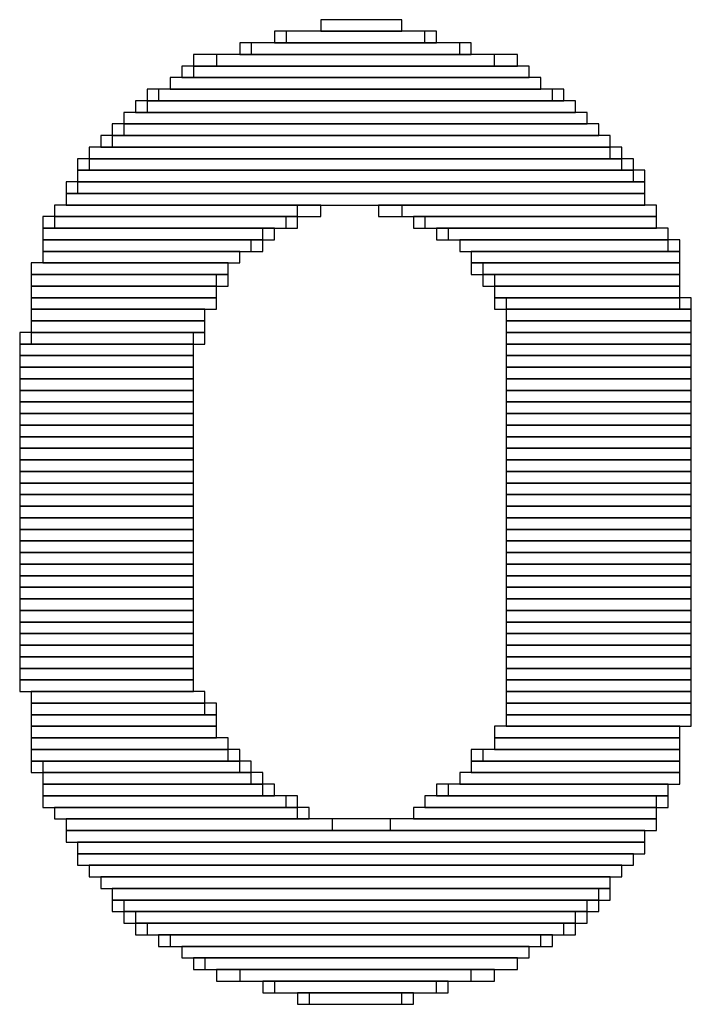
# Model space of a CAD drawing. Header units: millimetres. Extents: x -17 to 295, y -38 to 211.
# Tile 4 of 23: x 6.32 to 7.8, y 189.81 to 191.97. Entities that reach past the tile are written whole.
import ezdxf

# ---------------------------------------------------------------- set-up
doc = ezdxf.new("R2010")
doc.units = ezdxf.units.MM
doc.header["$MEASUREMENT"] = 0

msp = doc.modelspace()

# ---------------------------------------------------------------- linework, layer by layer
at = {"color": 1, "true_color": 0xa00000}
for points in [[(6.985, 191.9732), (6.985, 191.9478), (7.1628, 191.9478), (7.1628, 191.9732)], [(6.985, 191.9732), (6.985, 191.9478), (7.1628, 191.9478), (7.1628, 191.9732)], [(6.8834, 191.9478), (6.8834, 191.9224), (7.239, 191.9224), (7.239, 191.9478)], [(6.8834, 191.9478), (6.8834, 191.9224), (7.239, 191.9224), (7.239, 191.9478)], [(6.9088, 191.9478), (6.9088, 191.9224), (7.2136, 191.9224), (7.2136, 191.9478)], [(6.9088, 191.9478), (6.9088, 191.9224), (7.2136, 191.9224), (7.2136, 191.9478)], [(6.8072, 191.9224), (6.8072, 191.897), (7.3152, 191.897), (7.3152, 191.9224)], [(6.8072, 191.9224), (6.8072, 191.897), (7.3152, 191.897), (7.3152, 191.9224)], [(6.8326, 191.9224), (6.8326, 191.897), (7.2898, 191.897), (7.2898, 191.9224)], [(6.8326, 191.9224), (6.8326, 191.897), (7.2898, 191.897), (7.2898, 191.9224)], [(6.7056, 191.897), (6.7056, 191.8716), (7.4168, 191.8716), (7.4168, 191.897)], [(6.7056, 191.897), (6.7056, 191.8716), (7.4168, 191.8716), (7.4168, 191.897)], [(6.7564, 191.897), (6.7564, 191.8716), (7.366, 191.8716), (7.366, 191.897)], [(6.7564, 191.897), (6.7564, 191.8716), (7.366, 191.8716), (7.366, 191.897)], [(6.6802, 191.8716), (6.6802, 191.8462), (7.4422, 191.8462), (7.4422, 191.8716)], [(6.6802, 191.8716), (6.6802, 191.8462), (7.4422, 191.8462), (7.4422, 191.8716)], [(6.7056, 191.8716), (6.7056, 191.8462), (7.4422, 191.8462), (7.4422, 191.8716)], [(6.7056, 191.8716), (6.7056, 191.8462), (7.4422, 191.8462), (7.4422, 191.8716)], [(6.6548, 191.8462), (6.6548, 191.8208), (7.4676, 191.8208), (7.4676, 191.8462)], [(6.6548, 191.8462), (6.6548, 191.8208), (7.4676, 191.8208), (7.4676, 191.8462)], [(6.6548, 191.8462), (6.6548, 191.8208), (7.4676, 191.8208), (7.4676, 191.8462)], [(6.6548, 191.8462), (6.6548, 191.8208), (7.4676, 191.8208), (7.4676, 191.8462)], [(6.604, 191.8208), (6.604, 191.7954), (7.5184, 191.7954), (7.5184, 191.8208)], [(6.604, 191.8208), (6.604, 191.7954), (7.5184, 191.7954), (7.5184, 191.8208)], [(6.6294, 191.8208), (6.6294, 191.7954), (7.493, 191.7954), (7.493, 191.8208)], [(6.6294, 191.8208), (6.6294, 191.7954), (7.493, 191.7954), (7.493, 191.8208)], [(6.5786, 191.7954), (6.5786, 191.77), (7.5438, 191.77), (7.5438, 191.7954)], [(6.5786, 191.7954), (6.5786, 191.77), (7.5438, 191.77), (7.5438, 191.7954)], [(6.604, 191.7954), (6.604, 191.77), (7.5438, 191.77), (7.5438, 191.7954)], [(6.604, 191.7954), (6.604, 191.77), (7.5438, 191.77), (7.5438, 191.7954)], [(6.5532, 191.77), (6.5532, 191.7446), (7.5692, 191.7446), (7.5692, 191.77)], [(6.5532, 191.77), (6.5532, 191.7446), (7.5692, 191.7446), (7.5692, 191.77)], [(6.5532, 191.77), (6.5532, 191.7446), (7.5692, 191.7446), (7.5692, 191.77)], [(6.5532, 191.77), (6.5532, 191.7446), (7.5692, 191.7446), (7.5692, 191.77)], [(6.5278, 191.7446), (6.5278, 191.7192), (7.5946, 191.7192), (7.5946, 191.7446)], [(6.5278, 191.7446), (6.5278, 191.7192), (7.5946, 191.7192), (7.5946, 191.7446)], [(6.5532, 191.7446), (6.5532, 191.7192), (7.5946, 191.7192), (7.5946, 191.7446)], [(6.5532, 191.7446), (6.5532, 191.7192), (7.5946, 191.7192), (7.5946, 191.7446)], [(6.5024, 191.7192), (6.5024, 191.6938), (7.62, 191.6938), (7.62, 191.7192)], [(6.5024, 191.7192), (6.5024, 191.6938), (7.62, 191.6938), (7.62, 191.7192)], [(6.5278, 191.7192), (6.5278, 191.6938), (7.62, 191.6938), (7.62, 191.7192)], [(6.5278, 191.7192), (6.5278, 191.6938), (7.62, 191.6938), (7.62, 191.7192)], [(6.477, 191.6938), (6.477, 191.6684), (7.6454, 191.6684), (7.6454, 191.6938)], [(6.477, 191.6938), (6.477, 191.6684), (7.62, 191.6684), (7.62, 191.6938)], [(6.477, 191.6938), (6.477, 191.6684), (7.6454, 191.6684), (7.6454, 191.6938)], [(6.477, 191.6938), (6.477, 191.6684), (7.62, 191.6684), (7.62, 191.6938)], [(6.4516, 191.6684), (6.4516, 191.643), (7.6708, 191.643), (7.6708, 191.6684)], [(6.4516, 191.6684), (6.4516, 191.643), (7.6708, 191.643), (7.6708, 191.6684)], [(6.477, 191.6684), (6.477, 191.643), (7.6454, 191.643), (7.6454, 191.6684)], [(6.477, 191.6684), (6.477, 191.643), (7.6454, 191.643), (7.6454, 191.6684)], [(6.4516, 191.643), (6.4516, 191.6176), (7.6962, 191.6176), (7.6962, 191.643)], [(6.4516, 191.643), (6.4516, 191.6176), (7.6708, 191.6176), (7.6708, 191.643)], [(6.4516, 191.643), (6.4516, 191.6176), (7.6962, 191.6176), (7.6962, 191.643)], [(6.4516, 191.643), (6.4516, 191.6176), (7.6708, 191.6176), (7.6708, 191.643)], [(6.4262, 191.6176), (6.4262, 191.5922), (7.6962, 191.5922), (7.6962, 191.6176)], [(6.4262, 191.6176), (6.4262, 191.5922), (7.6962, 191.5922), (7.6962, 191.6176)], [(6.4516, 191.6176), (6.4516, 191.5922), (7.6962, 191.5922), (7.6962, 191.6176)], [(6.4516, 191.6176), (6.4516, 191.5922), (7.6962, 191.5922), (7.6962, 191.6176)], [(6.4262, 191.5922), (6.4262, 191.5668), (7.6962, 191.5668), (7.6962, 191.5922)], [(6.4262, 191.5922), (6.4262, 191.5668), (7.6962, 191.5668), (7.6962, 191.5922)], [(6.4262, 191.5922), (6.4262, 191.5668), (7.6962, 191.5668), (7.6962, 191.5922)], [(6.4262, 191.5922), (6.4262, 191.5668), (7.6962, 191.5668), (7.6962, 191.5922)], [(6.4008, 191.5668), (6.4008, 191.5414), (6.9342, 191.5414), (6.9342, 191.5668)], [(6.4008, 191.5668), (6.4008, 191.5414), (6.985, 191.5414), (6.985, 191.5668)], [(6.4008, 191.5668), (6.4008, 191.5414), (6.9342, 191.5414), (6.9342, 191.5668)], [(6.4008, 191.5668), (6.4008, 191.5414), (6.985, 191.5414), (6.985, 191.5668)], [(7.112, 191.5668), (7.112, 191.5414), (7.7216, 191.5414), (7.7216, 191.5668)], [(7.112, 191.5668), (7.112, 191.5414), (7.7216, 191.5414), (7.7216, 191.5668)], [(7.1628, 191.5668), (7.1628, 191.5414), (7.7216, 191.5414), (7.7216, 191.5668)], [(7.1628, 191.5668), (7.1628, 191.5414), (7.7216, 191.5414), (7.7216, 191.5668)], [(6.3754, 191.5414), (6.3754, 191.516), (6.9088, 191.516), (6.9088, 191.5414)], [(6.3754, 191.5414), (6.3754, 191.516), (6.9088, 191.516), (6.9088, 191.5414)], [(6.4008, 191.5414), (6.4008, 191.516), (6.9342, 191.516), (6.9342, 191.5414)], [(6.4008, 191.5414), (6.4008, 191.516), (6.9342, 191.516), (6.9342, 191.5414)], [(7.1882, 191.5414), (7.1882, 191.516), (7.7216, 191.516), (7.7216, 191.5414)], [(7.1882, 191.5414), (7.1882, 191.516), (7.7216, 191.516), (7.7216, 191.5414)], [(7.2136, 191.5414), (7.2136, 191.516), (7.7216, 191.516), (7.7216, 191.5414)], [(7.2136, 191.5414), (7.2136, 191.516), (7.7216, 191.516), (7.7216, 191.5414)], [(6.3754, 191.516), (6.3754, 191.4906), (6.858, 191.4906), (6.858, 191.516)], [(6.3754, 191.516), (6.3754, 191.4906), (6.8834, 191.4906), (6.8834, 191.516)], [(6.3754, 191.516), (6.3754, 191.4906), (6.858, 191.4906), (6.858, 191.516)], [(6.3754, 191.516), (6.3754, 191.4906), (6.8834, 191.4906), (6.8834, 191.516)], [(7.239, 191.516), (7.239, 191.4906), (7.747, 191.4906), (7.747, 191.516)], [(7.239, 191.516), (7.239, 191.4906), (7.747, 191.4906), (7.747, 191.516)], [(7.2644, 191.516), (7.2644, 191.4906), (7.747, 191.4906), (7.747, 191.516)], [(7.2644, 191.516), (7.2644, 191.4906), (7.747, 191.4906), (7.747, 191.516)], [(6.3754, 191.4906), (6.3754, 191.4652), (6.8326, 191.4652), (6.8326, 191.4906)], [(6.3754, 191.4906), (6.3754, 191.4652), (6.858, 191.4652), (6.858, 191.4906)], [(6.3754, 191.4906), (6.3754, 191.4652), (6.8326, 191.4652), (6.8326, 191.4906)], [(6.3754, 191.4906), (6.3754, 191.4652), (6.858, 191.4652), (6.858, 191.4906)], [(7.2898, 191.4906), (7.2898, 191.4652), (7.7724, 191.4652), (7.7724, 191.4906)], [(7.2898, 191.4906), (7.2898, 191.4652), (7.747, 191.4652), (7.747, 191.4906)], [(7.2898, 191.4906), (7.2898, 191.4652), (7.7724, 191.4652), (7.7724, 191.4906)], [(7.2898, 191.4906), (7.2898, 191.4652), (7.747, 191.4652), (7.747, 191.4906)], [(6.3754, 191.4652), (6.3754, 191.4398), (6.8072, 191.4398), (6.8072, 191.4652)], [(6.3754, 191.4652), (6.3754, 191.4398), (6.8072, 191.4398), (6.8072, 191.4652)], [(6.3754, 191.4652), (6.3754, 191.4398), (6.8072, 191.4398), (6.8072, 191.4652)], [(6.3754, 191.4652), (6.3754, 191.4398), (6.8072, 191.4398), (6.8072, 191.4652)], [(7.3152, 191.4652), (7.3152, 191.4398), (7.7724, 191.4398), (7.7724, 191.4652)], [(7.3152, 191.4652), (7.3152, 191.4398), (7.7724, 191.4398), (7.7724, 191.4652)], [(7.3152, 191.4652), (7.3152, 191.4398), (7.7724, 191.4398), (7.7724, 191.4652)], [(7.3152, 191.4652), (7.3152, 191.4398), (7.7724, 191.4398), (7.7724, 191.4652)], [(6.35, 191.4398), (6.35, 191.4144), (6.7818, 191.4144), (6.7818, 191.4398)], [(6.35, 191.4398), (6.35, 191.4144), (6.7818, 191.4144), (6.7818, 191.4398)], [(6.35, 191.4398), (6.35, 191.4144), (6.7818, 191.4144), (6.7818, 191.4398)], [(6.35, 191.4398), (6.35, 191.4144), (6.7818, 191.4144), (6.7818, 191.4398)], [(7.3152, 191.4398), (7.3152, 191.4144), (7.7724, 191.4144), (7.7724, 191.4398)], [(7.3152, 191.4398), (7.3152, 191.4144), (7.7724, 191.4144), (7.7724, 191.4398)], [(7.3406, 191.4398), (7.3406, 191.4144), (7.7724, 191.4144), (7.7724, 191.4398)], [(7.3406, 191.4398), (7.3406, 191.4144), (7.7724, 191.4144), (7.7724, 191.4398)], [(6.35, 191.4144), (6.35, 191.389), (6.7564, 191.389), (6.7564, 191.4144)], [(6.35, 191.4144), (6.35, 191.389), (6.7818, 191.389), (6.7818, 191.4144)], [(6.35, 191.4144), (6.35, 191.389), (6.7564, 191.389), (6.7564, 191.4144)], [(6.35, 191.4144), (6.35, 191.389), (6.7818, 191.389), (6.7818, 191.4144)], [(7.3406, 191.4144), (7.3406, 191.389), (7.7724, 191.389), (7.7724, 191.4144)], [(7.3406, 191.4144), (7.3406, 191.389), (7.7724, 191.389), (7.7724, 191.4144)], [(7.366, 191.4144), (7.366, 191.389), (7.7724, 191.389), (7.7724, 191.4144)], [(7.366, 191.4144), (7.366, 191.389), (7.7724, 191.389), (7.7724, 191.4144)], [(6.35, 191.389), (6.35, 191.3636), (6.7564, 191.3636), (6.7564, 191.389)], [(6.35, 191.389), (6.35, 191.3636), (6.7564, 191.3636), (6.7564, 191.389)], [(6.35, 191.389), (6.35, 191.3636), (6.7564, 191.3636), (6.7564, 191.389)], [(6.35, 191.389), (6.35, 191.3636), (6.7564, 191.3636), (6.7564, 191.389)], [(7.366, 191.389), (7.366, 191.3636), (7.7724, 191.3636), (7.7724, 191.389)], [(7.366, 191.389), (7.366, 191.3636), (7.7724, 191.3636), (7.7724, 191.389)], [(7.366, 191.389), (7.366, 191.3636), (7.7724, 191.3636), (7.7724, 191.389)], [(7.366, 191.389), (7.366, 191.3636), (7.7724, 191.3636), (7.7724, 191.389)], [(6.35, 191.3636), (6.35, 191.3382), (6.7564, 191.3382), (6.7564, 191.3636)], [(6.35, 191.3636), (6.35, 191.3382), (6.7564, 191.3382), (6.7564, 191.3636)], [(6.35, 191.3636), (6.35, 191.3382), (6.7564, 191.3382), (6.7564, 191.3636)], [(6.35, 191.3636), (6.35, 191.3382), (6.7564, 191.3382), (6.7564, 191.3636)], [(7.366, 191.3636), (7.366, 191.3382), (7.7724, 191.3382), (7.7724, 191.3636)], [(7.366, 191.3636), (7.366, 191.3382), (7.7724, 191.3382), (7.7724, 191.3636)], [(7.3914, 191.3636), (7.3914, 191.3382), (7.7978, 191.3382), (7.7978, 191.3636)], [(7.3914, 191.3636), (7.3914, 191.3382), (7.7978, 191.3382), (7.7978, 191.3636)], [(6.35, 191.3382), (6.35, 191.3128), (6.731, 191.3128), (6.731, 191.3382)], [(6.35, 191.3382), (6.35, 191.3128), (6.731, 191.3128), (6.731, 191.3382)], [(6.35, 191.3382), (6.35, 191.3128), (6.731, 191.3128), (6.731, 191.3382)], [(6.35, 191.3382), (6.35, 191.3128), (6.731, 191.3128), (6.731, 191.3382)], [(7.3914, 191.3382), (7.3914, 191.3128), (7.7978, 191.3128), (7.7978, 191.3382)], [(7.3914, 191.3382), (7.3914, 191.3128), (7.7978, 191.3128), (7.7978, 191.3382)], [(7.3914, 191.3382), (7.3914, 191.3128), (7.7978, 191.3128), (7.7978, 191.3382)], [(7.3914, 191.3382), (7.3914, 191.3128), (7.7978, 191.3128), (7.7978, 191.3382)], [(6.35, 191.3128), (6.35, 191.2874), (6.731, 191.2874), (6.731, 191.3128)], [(6.35, 191.3128), (6.35, 191.2874), (6.731, 191.2874), (6.731, 191.3128)], [(6.35, 191.3128), (6.35, 191.2874), (6.731, 191.2874), (6.731, 191.3128)], [(6.35, 191.3128), (6.35, 191.2874), (6.731, 191.2874), (6.731, 191.3128)], [(7.3914, 191.3128), (7.3914, 191.2874), (7.7978, 191.2874), (7.7978, 191.3128)], [(7.3914, 191.3128), (7.3914, 191.2874), (7.7978, 191.2874), (7.7978, 191.3128)], [(7.3914, 191.3128), (7.3914, 191.2874), (7.7978, 191.2874), (7.7978, 191.3128)], [(7.3914, 191.3128), (7.3914, 191.2874), (7.7978, 191.2874), (7.7978, 191.3128)], [(6.3246, 191.2874), (6.3246, 191.262), (6.7056, 191.262), (6.7056, 191.2874)], [(6.3246, 191.2874), (6.3246, 191.262), (6.7056, 191.262), (6.7056, 191.2874)], [(6.35, 191.2874), (6.35, 191.262), (6.731, 191.262), (6.731, 191.2874)], [(6.35, 191.2874), (6.35, 191.262), (6.731, 191.262), (6.731, 191.2874)], [(7.3914, 191.2874), (7.3914, 191.262), (7.7978, 191.262), (7.7978, 191.2874)], [(7.3914, 191.2874), (7.3914, 191.262), (7.7978, 191.262), (7.7978, 191.2874)], [(7.3914, 191.2874), (7.3914, 191.262), (7.7978, 191.262), (7.7978, 191.2874)], [(7.3914, 191.2874), (7.3914, 191.262), (7.7978, 191.262), (7.7978, 191.2874)], [(6.3246, 191.262), (6.3246, 191.2366), (6.7056, 191.2366), (6.7056, 191.262)], [(6.3246, 191.262), (6.3246, 191.2366), (6.7056, 191.2366), (6.7056, 191.262)], [(6.3246, 191.262), (6.3246, 191.2366), (6.7056, 191.2366), (6.7056, 191.262)], [(6.3246, 191.262), (6.3246, 191.2366), (6.7056, 191.2366), (6.7056, 191.262)], [(7.3914, 191.262), (7.3914, 191.2366), (7.7978, 191.2366), (7.7978, 191.262)], [(7.3914, 191.262), (7.3914, 191.2366), (7.7978, 191.2366), (7.7978, 191.262)], [(7.3914, 191.262), (7.3914, 191.2366), (7.7978, 191.2366), (7.7978, 191.262)], [(7.3914, 191.262), (7.3914, 191.2366), (7.7978, 191.2366), (7.7978, 191.262)], [(6.3246, 191.2366), (6.3246, 191.2112), (6.7056, 191.2112), (6.7056, 191.2366)], [(6.3246, 191.2366), (6.3246, 191.2112), (6.7056, 191.2112), (6.7056, 191.2366)], [(6.3246, 191.2366), (6.3246, 191.2112), (6.7056, 191.2112), (6.7056, 191.2366)], [(6.3246, 191.2366), (6.3246, 191.2112), (6.7056, 191.2112), (6.7056, 191.2366)], [(7.3914, 191.2366), (7.3914, 191.2112), (7.7978, 191.2112), (7.7978, 191.2366)], [(7.3914, 191.2366), (7.3914, 191.2112), (7.7978, 191.2112), (7.7978, 191.2366)], [(7.3914, 191.2366), (7.3914, 191.2112), (7.7978, 191.2112), (7.7978, 191.2366)], [(7.3914, 191.2366), (7.3914, 191.2112), (7.7978, 191.2112), (7.7978, 191.2366)], [(6.3246, 191.2112), (6.3246, 191.1858), (6.7056, 191.1858), (6.7056, 191.2112)], [(6.3246, 191.2112), (6.3246, 191.1858), (6.7056, 191.1858), (6.7056, 191.2112)], [(6.3246, 191.2112), (6.3246, 191.1858), (6.7056, 191.1858), (6.7056, 191.2112)], [(6.3246, 191.2112), (6.3246, 191.1858), (6.7056, 191.1858), (6.7056, 191.2112)], [(7.3914, 191.2112), (7.3914, 191.1858), (7.7978, 191.1858), (7.7978, 191.2112)], [(7.3914, 191.2112), (7.3914, 191.1858), (7.7978, 191.1858), (7.7978, 191.2112)], [(7.3914, 191.2112), (7.3914, 191.1858), (7.7978, 191.1858), (7.7978, 191.2112)], [(7.3914, 191.2112), (7.3914, 191.1858), (7.7978, 191.1858), (7.7978, 191.2112)], [(6.3246, 191.1858), (6.3246, 191.1604), (6.7056, 191.1604), (6.7056, 191.1858)], [(6.3246, 191.1858), (6.3246, 191.1604), (6.7056, 191.1604), (6.7056, 191.1858)], [(6.3246, 191.1858), (6.3246, 191.1604), (6.7056, 191.1604), (6.7056, 191.1858)], [(6.3246, 191.1858), (6.3246, 191.1604), (6.7056, 191.1604), (6.7056, 191.1858)], [(7.3914, 191.1858), (7.3914, 191.1604), (7.7978, 191.1604), (7.7978, 191.1858)], [(7.3914, 191.1858), (7.3914, 191.1604), (7.7978, 191.1604), (7.7978, 191.1858)], [(7.3914, 191.1858), (7.3914, 191.1604), (7.7978, 191.1604), (7.7978, 191.1858)], [(7.3914, 191.1858), (7.3914, 191.1604), (7.7978, 191.1604), (7.7978, 191.1858)], [(6.3246, 191.1604), (6.3246, 191.135), (6.7056, 191.135), (6.7056, 191.1604)], [(6.3246, 191.1604), (6.3246, 191.135), (6.7056, 191.135), (6.7056, 191.1604)], [(6.3246, 191.1604), (6.3246, 191.135), (6.7056, 191.135), (6.7056, 191.1604)], [(6.3246, 191.1604), (6.3246, 191.135), (6.7056, 191.135), (6.7056, 191.1604)], [(7.3914, 191.1604), (7.3914, 191.135), (7.7978, 191.135), (7.7978, 191.1604)], [(7.3914, 191.1604), (7.3914, 191.135), (7.7978, 191.135), (7.7978, 191.1604)], [(7.3914, 191.1604), (7.3914, 191.135), (7.7978, 191.135), (7.7978, 191.1604)], [(7.3914, 191.1604), (7.3914, 191.135), (7.7978, 191.135), (7.7978, 191.1604)], [(6.3246, 191.135), (6.3246, 191.1096), (6.7056, 191.1096), (6.7056, 191.135)], [(6.3246, 191.135), (6.3246, 191.1096), (6.7056, 191.1096), (6.7056, 191.135)], [(6.3246, 191.135), (6.3246, 191.1096), (6.7056, 191.1096), (6.7056, 191.135)], [(6.3246, 191.135), (6.3246, 191.1096), (6.7056, 191.1096), (6.7056, 191.135)], [(7.3914, 191.135), (7.3914, 191.1096), (7.7978, 191.1096), (7.7978, 191.135)], [(7.3914, 191.135), (7.3914, 191.1096), (7.7978, 191.1096), (7.7978, 191.135)], [(7.3914, 191.135), (7.3914, 191.1096), (7.7978, 191.1096), (7.7978, 191.135)], [(7.3914, 191.135), (7.3914, 191.1096), (7.7978, 191.1096), (7.7978, 191.135)], [(6.3246, 191.1096), (6.3246, 191.0842), (6.7056, 191.0842), (6.7056, 191.1096)], [(6.3246, 191.1096), (6.3246, 191.0842), (6.7056, 191.0842), (6.7056, 191.1096)], [(6.3246, 191.1096), (6.3246, 191.0842), (6.7056, 191.0842), (6.7056, 191.1096)], [(6.3246, 191.1096), (6.3246, 191.0842), (6.7056, 191.0842), (6.7056, 191.1096)], [(7.3914, 191.1096), (7.3914, 191.0842), (7.7978, 191.0842), (7.7978, 191.1096)], [(7.3914, 191.1096), (7.3914, 191.0842), (7.7978, 191.0842), (7.7978, 191.1096)], [(7.3914, 191.1096), (7.3914, 191.0842), (7.7978, 191.0842), (7.7978, 191.1096)], [(7.3914, 191.1096), (7.3914, 191.0842), (7.7978, 191.0842), (7.7978, 191.1096)], [(6.3246, 191.0842), (6.3246, 191.0588), (6.7056, 191.0588), (6.7056, 191.0842)], [(6.3246, 191.0842), (6.3246, 191.0588), (6.7056, 191.0588), (6.7056, 191.0842)], [(6.3246, 191.0842), (6.3246, 191.0588), (6.7056, 191.0588), (6.7056, 191.0842)], [(6.3246, 191.0842), (6.3246, 191.0588), (6.7056, 191.0588), (6.7056, 191.0842)], [(7.3914, 191.0842), (7.3914, 191.0588), (7.7978, 191.0588), (7.7978, 191.0842)], [(7.3914, 191.0842), (7.3914, 191.0588), (7.7978, 191.0588), (7.7978, 191.0842)], [(7.3914, 191.0842), (7.3914, 191.0588), (7.7978, 191.0588), (7.7978, 191.0842)], [(7.3914, 191.0842), (7.3914, 191.0588), (7.7978, 191.0588), (7.7978, 191.0842)], [(6.3246, 191.0588), (6.3246, 191.0334), (6.7056, 191.0334), (6.7056, 191.0588)], [(6.3246, 191.0588), (6.3246, 191.0334), (6.7056, 191.0334), (6.7056, 191.0588)], [(6.3246, 191.0588), (6.3246, 191.0334), (6.7056, 191.0334), (6.7056, 191.0588)], [(6.3246, 191.0588), (6.3246, 191.0334), (6.7056, 191.0334), (6.7056, 191.0588)], [(7.3914, 191.0588), (7.3914, 191.0334), (7.7978, 191.0334), (7.7978, 191.0588)], [(7.3914, 191.0588), (7.3914, 191.0334), (7.7978, 191.0334), (7.7978, 191.0588)], [(7.3914, 191.0588), (7.3914, 191.0334), (7.7978, 191.0334), (7.7978, 191.0588)], [(7.3914, 191.0588), (7.3914, 191.0334), (7.7978, 191.0334), (7.7978, 191.0588)], [(6.3246, 191.0334), (6.3246, 191.008), (6.7056, 191.008), (6.7056, 191.0334)], [(6.3246, 191.0334), (6.3246, 191.008), (6.7056, 191.008), (6.7056, 191.0334)], [(6.3246, 191.0334), (6.3246, 191.008), (6.7056, 191.008), (6.7056, 191.0334)], [(6.3246, 191.0334), (6.3246, 191.008), (6.7056, 191.008), (6.7056, 191.0334)], [(7.3914, 191.0334), (7.3914, 191.008), (7.7978, 191.008), (7.7978, 191.0334)], [(7.3914, 191.0334), (7.3914, 191.008), (7.7978, 191.008), (7.7978, 191.0334)], [(7.3914, 191.0334), (7.3914, 191.008), (7.7978, 191.008), (7.7978, 191.0334)], [(7.3914, 191.0334), (7.3914, 191.008), (7.7978, 191.008), (7.7978, 191.0334)], [(6.3246, 191.008), (6.3246, 190.9826), (6.7056, 190.9826), (6.7056, 191.008)], [(6.3246, 191.008), (6.3246, 190.9826), (6.7056, 190.9826), (6.7056, 191.008)], [(6.3246, 191.008), (6.3246, 190.9826), (6.7056, 190.9826), (6.7056, 191.008)], [(6.3246, 191.008), (6.3246, 190.9826), (6.7056, 190.9826), (6.7056, 191.008)], [(7.3914, 191.008), (7.3914, 190.9826), (7.7978, 190.9826), (7.7978, 191.008)], [(7.3914, 191.008), (7.3914, 190.9826), (7.7978, 190.9826), (7.7978, 191.008)], [(7.3914, 191.008), (7.3914, 190.9826), (7.7978, 190.9826), (7.7978, 191.008)], [(7.3914, 191.008), (7.3914, 190.9826), (7.7978, 190.9826), (7.7978, 191.008)], [(6.3246, 190.9826), (6.3246, 190.9572), (6.7056, 190.9572), (6.7056, 190.9826)], [(6.3246, 190.9826), (6.3246, 190.9572), (6.7056, 190.9572), (6.7056, 190.9826)], [(6.3246, 190.9826), (6.3246, 190.9572), (6.7056, 190.9572), (6.7056, 190.9826)], [(6.3246, 190.9826), (6.3246, 190.9572), (6.7056, 190.9572), (6.7056, 190.9826)], [(7.3914, 190.9826), (7.3914, 190.9572), (7.7978, 190.9572), (7.7978, 190.9826)], [(7.3914, 190.9826), (7.3914, 190.9572), (7.7978, 190.9572), (7.7978, 190.9826)], [(7.3914, 190.9826), (7.3914, 190.9572), (7.7978, 190.9572), (7.7978, 190.9826)], [(7.3914, 190.9826), (7.3914, 190.9572), (7.7978, 190.9572), (7.7978, 190.9826)], [(6.3246, 190.9572), (6.3246, 190.9318), (6.7056, 190.9318), (6.7056, 190.9572)], [(6.3246, 190.9572), (6.3246, 190.9318), (6.7056, 190.9318), (6.7056, 190.9572)], [(6.3246, 190.9572), (6.3246, 190.9318), (6.7056, 190.9318), (6.7056, 190.9572)], [(6.3246, 190.9572), (6.3246, 190.9318), (6.7056, 190.9318), (6.7056, 190.9572)], [(7.3914, 190.9572), (7.3914, 190.9318), (7.7978, 190.9318), (7.7978, 190.9572)], [(7.3914, 190.9572), (7.3914, 190.9318), (7.7978, 190.9318), (7.7978, 190.9572)], [(7.3914, 190.9572), (7.3914, 190.9318), (7.7978, 190.9318), (7.7978, 190.9572)], [(7.3914, 190.9572), (7.3914, 190.9318), (7.7978, 190.9318), (7.7978, 190.9572)], [(6.3246, 190.9318), (6.3246, 190.9064), (6.7056, 190.9064), (6.7056, 190.9318)], [(6.3246, 190.9318), (6.3246, 190.9064), (6.7056, 190.9064), (6.7056, 190.9318)], [(6.3246, 190.9318), (6.3246, 190.9064), (6.7056, 190.9064), (6.7056, 190.9318)], [(6.3246, 190.9318), (6.3246, 190.9064), (6.7056, 190.9064), (6.7056, 190.9318)], [(7.3914, 190.9318), (7.3914, 190.9064), (7.7978, 190.9064), (7.7978, 190.9318)], [(7.3914, 190.9318), (7.3914, 190.9064), (7.7978, 190.9064), (7.7978, 190.9318)], [(7.3914, 190.9318), (7.3914, 190.9064), (7.7978, 190.9064), (7.7978, 190.9318)], [(7.3914, 190.9318), (7.3914, 190.9064), (7.7978, 190.9064), (7.7978, 190.9318)], [(6.3246, 190.9064), (6.3246, 190.881), (6.7056, 190.881), (6.7056, 190.9064)], [(6.3246, 190.9064), (6.3246, 190.881), (6.7056, 190.881), (6.7056, 190.9064)], [(6.3246, 190.9064), (6.3246, 190.881), (6.7056, 190.881), (6.7056, 190.9064)], [(6.3246, 190.9064), (6.3246, 190.881), (6.7056, 190.881), (6.7056, 190.9064)], [(7.3914, 190.9064), (7.3914, 190.881), (7.7978, 190.881), (7.7978, 190.9064)], [(7.3914, 190.9064), (7.3914, 190.881), (7.7978, 190.881), (7.7978, 190.9064)], [(7.3914, 190.9064), (7.3914, 190.881), (7.7978, 190.881), (7.7978, 190.9064)], [(7.3914, 190.9064), (7.3914, 190.881), (7.7978, 190.881), (7.7978, 190.9064)], [(6.3246, 190.881), (6.3246, 190.8556), (6.7056, 190.8556), (6.7056, 190.881)], [(6.3246, 190.881), (6.3246, 190.8556), (6.7056, 190.8556), (6.7056, 190.881)], [(6.3246, 190.881), (6.3246, 190.8556), (6.7056, 190.8556), (6.7056, 190.881)], [(6.3246, 190.881), (6.3246, 190.8556), (6.7056, 190.8556), (6.7056, 190.881)], [(7.3914, 190.881), (7.3914, 190.8556), (7.7978, 190.8556), (7.7978, 190.881)], [(7.3914, 190.881), (7.3914, 190.8556), (7.7978, 190.8556), (7.7978, 190.881)], [(7.3914, 190.881), (7.3914, 190.8556), (7.7978, 190.8556), (7.7978, 190.881)], [(7.3914, 190.881), (7.3914, 190.8556), (7.7978, 190.8556), (7.7978, 190.881)], [(6.3246, 190.8556), (6.3246, 190.8302), (6.7056, 190.8302), (6.7056, 190.8556)], [(6.3246, 190.8556), (6.3246, 190.8302), (6.7056, 190.8302), (6.7056, 190.8556)], [(6.3246, 190.8556), (6.3246, 190.8302), (6.7056, 190.8302), (6.7056, 190.8556)], [(6.3246, 190.8556), (6.3246, 190.8302), (6.7056, 190.8302), (6.7056, 190.8556)], [(7.3914, 190.8556), (7.3914, 190.8302), (7.7978, 190.8302), (7.7978, 190.8556)], [(7.3914, 190.8556), (7.3914, 190.8302), (7.7978, 190.8302), (7.7978, 190.8556)], [(7.3914, 190.8556), (7.3914, 190.8302), (7.7978, 190.8302), (7.7978, 190.8556)], [(7.3914, 190.8556), (7.3914, 190.8302), (7.7978, 190.8302), (7.7978, 190.8556)], [(6.3246, 190.8302), (6.3246, 190.8048), (6.7056, 190.8048), (6.7056, 190.8302)], [(6.3246, 190.8302), (6.3246, 190.8048), (6.7056, 190.8048), (6.7056, 190.8302)], [(6.3246, 190.8302), (6.3246, 190.8048), (6.7056, 190.8048), (6.7056, 190.8302)], [(6.3246, 190.8302), (6.3246, 190.8048), (6.7056, 190.8048), (6.7056, 190.8302)], [(7.3914, 190.8302), (7.3914, 190.8048), (7.7978, 190.8048), (7.7978, 190.8302)], [(7.3914, 190.8302), (7.3914, 190.8048), (7.7978, 190.8048), (7.7978, 190.8302)], [(7.3914, 190.8302), (7.3914, 190.8048), (7.7978, 190.8048), (7.7978, 190.8302)], [(7.3914, 190.8302), (7.3914, 190.8048), (7.7978, 190.8048), (7.7978, 190.8302)], [(6.3246, 190.8048), (6.3246, 190.7794), (6.7056, 190.7794), (6.7056, 190.8048)], [(6.3246, 190.8048), (6.3246, 190.7794), (6.7056, 190.7794), (6.7056, 190.8048)], [(6.3246, 190.8048), (6.3246, 190.7794), (6.7056, 190.7794), (6.7056, 190.8048)], [(6.3246, 190.8048), (6.3246, 190.7794), (6.7056, 190.7794), (6.7056, 190.8048)], [(7.3914, 190.8048), (7.3914, 190.7794), (7.7978, 190.7794), (7.7978, 190.8048)], [(7.3914, 190.8048), (7.3914, 190.7794), (7.7978, 190.7794), (7.7978, 190.8048)], [(7.3914, 190.8048), (7.3914, 190.7794), (7.7978, 190.7794), (7.7978, 190.8048)], [(7.3914, 190.8048), (7.3914, 190.7794), (7.7978, 190.7794), (7.7978, 190.8048)], [(6.3246, 190.7794), (6.3246, 190.754), (6.7056, 190.754), (6.7056, 190.7794)], [(6.3246, 190.7794), (6.3246, 190.754), (6.7056, 190.754), (6.7056, 190.7794)], [(6.3246, 190.7794), (6.3246, 190.754), (6.7056, 190.754), (6.7056, 190.7794)], [(6.3246, 190.7794), (6.3246, 190.754), (6.7056, 190.754), (6.7056, 190.7794)], [(7.3914, 190.7794), (7.3914, 190.754), (7.7978, 190.754), (7.7978, 190.7794)], [(7.3914, 190.7794), (7.3914, 190.754), (7.7978, 190.754), (7.7978, 190.7794)], [(7.3914, 190.7794), (7.3914, 190.754), (7.7978, 190.754), (7.7978, 190.7794)], [(7.3914, 190.7794), (7.3914, 190.754), (7.7978, 190.754), (7.7978, 190.7794)], [(6.3246, 190.754), (6.3246, 190.7286), (6.7056, 190.7286), (6.7056, 190.754)], [(6.3246, 190.754), (6.3246, 190.7286), (6.7056, 190.7286), (6.7056, 190.754)], [(6.3246, 190.754), (6.3246, 190.7286), (6.7056, 190.7286), (6.7056, 190.754)], [(6.3246, 190.754), (6.3246, 190.7286), (6.7056, 190.7286), (6.7056, 190.754)], [(7.3914, 190.754), (7.3914, 190.7286), (7.7978, 190.7286), (7.7978, 190.754)], [(7.3914, 190.754), (7.3914, 190.7286), (7.7978, 190.7286), (7.7978, 190.754)], [(7.3914, 190.754), (7.3914, 190.7286), (7.7978, 190.7286), (7.7978, 190.754)], [(7.3914, 190.754), (7.3914, 190.7286), (7.7978, 190.7286), (7.7978, 190.754)], [(6.3246, 190.7286), (6.3246, 190.7032), (6.7056, 190.7032), (6.7056, 190.7286)], [(6.3246, 190.7286), (6.3246, 190.7032), (6.7056, 190.7032), (6.7056, 190.7286)], [(6.3246, 190.7286), (6.3246, 190.7032), (6.7056, 190.7032), (6.7056, 190.7286)], [(6.3246, 190.7286), (6.3246, 190.7032), (6.7056, 190.7032), (6.7056, 190.7286)], [(7.3914, 190.7286), (7.3914, 190.7032), (7.7978, 190.7032), (7.7978, 190.7286)], [(7.3914, 190.7286), (7.3914, 190.7032), (7.7978, 190.7032), (7.7978, 190.7286)], [(7.3914, 190.7286), (7.3914, 190.7032), (7.7978, 190.7032), (7.7978, 190.7286)], [(7.3914, 190.7286), (7.3914, 190.7032), (7.7978, 190.7032), (7.7978, 190.7286)], [(6.3246, 190.7032), (6.3246, 190.6778), (6.7056, 190.6778), (6.7056, 190.7032)], [(6.3246, 190.7032), (6.3246, 190.6778), (6.7056, 190.6778), (6.7056, 190.7032)], [(6.3246, 190.7032), (6.3246, 190.6778), (6.7056, 190.6778), (6.7056, 190.7032)], [(6.3246, 190.7032), (6.3246, 190.6778), (6.7056, 190.6778), (6.7056, 190.7032)], [(7.3914, 190.7032), (7.3914, 190.6778), (7.7978, 190.6778), (7.7978, 190.7032)], [(7.3914, 190.7032), (7.3914, 190.6778), (7.7978, 190.6778), (7.7978, 190.7032)], [(7.3914, 190.7032), (7.3914, 190.6778), (7.7978, 190.6778), (7.7978, 190.7032)], [(7.3914, 190.7032), (7.3914, 190.6778), (7.7978, 190.6778), (7.7978, 190.7032)], [(6.3246, 190.6778), (6.3246, 190.6524), (6.7056, 190.6524), (6.7056, 190.6778)], [(6.3246, 190.6778), (6.3246, 190.6524), (6.7056, 190.6524), (6.7056, 190.6778)], [(6.3246, 190.6778), (6.3246, 190.6524), (6.7056, 190.6524), (6.7056, 190.6778)], [(6.3246, 190.6778), (6.3246, 190.6524), (6.7056, 190.6524), (6.7056, 190.6778)], [(7.3914, 190.6778), (7.3914, 190.6524), (7.7978, 190.6524), (7.7978, 190.6778)], [(7.3914, 190.6778), (7.3914, 190.6524), (7.7978, 190.6524), (7.7978, 190.6778)], [(7.3914, 190.6778), (7.3914, 190.6524), (7.7978, 190.6524), (7.7978, 190.6778)], [(7.3914, 190.6778), (7.3914, 190.6524), (7.7978, 190.6524), (7.7978, 190.6778)], [(6.3246, 190.6524), (6.3246, 190.627), (6.7056, 190.627), (6.7056, 190.6524)], [(6.3246, 190.6524), (6.3246, 190.627), (6.7056, 190.627), (6.7056, 190.6524)], [(6.3246, 190.6524), (6.3246, 190.627), (6.7056, 190.627), (6.7056, 190.6524)], [(6.3246, 190.6524), (6.3246, 190.627), (6.7056, 190.627), (6.7056, 190.6524)], [(7.3914, 190.6524), (7.3914, 190.627), (7.7978, 190.627), (7.7978, 190.6524)], [(7.3914, 190.6524), (7.3914, 190.627), (7.7978, 190.627), (7.7978, 190.6524)], [(7.3914, 190.6524), (7.3914, 190.627), (7.7978, 190.627), (7.7978, 190.6524)], [(7.3914, 190.6524), (7.3914, 190.627), (7.7978, 190.627), (7.7978, 190.6524)], [(6.3246, 190.627), (6.3246, 190.6016), (6.7056, 190.6016), (6.7056, 190.627)], [(6.3246, 190.627), (6.3246, 190.6016), (6.7056, 190.6016), (6.7056, 190.627)], [(6.3246, 190.627), (6.3246, 190.6016), (6.7056, 190.6016), (6.7056, 190.627)], [(6.3246, 190.627), (6.3246, 190.6016), (6.7056, 190.6016), (6.7056, 190.627)], [(7.3914, 190.627), (7.3914, 190.6016), (7.7978, 190.6016), (7.7978, 190.627)], [(7.3914, 190.627), (7.3914, 190.6016), (7.7978, 190.6016), (7.7978, 190.627)], [(7.3914, 190.627), (7.3914, 190.6016), (7.7978, 190.6016), (7.7978, 190.627)], [(7.3914, 190.627), (7.3914, 190.6016), (7.7978, 190.6016), (7.7978, 190.627)], [(6.3246, 190.6016), (6.3246, 190.5762), (6.7056, 190.5762), (6.7056, 190.6016)], [(6.3246, 190.6016), (6.3246, 190.5762), (6.7056, 190.5762), (6.7056, 190.6016)], [(6.3246, 190.6016), (6.3246, 190.5762), (6.7056, 190.5762), (6.7056, 190.6016)], [(6.3246, 190.6016), (6.3246, 190.5762), (6.7056, 190.5762), (6.7056, 190.6016)], [(7.3914, 190.6016), (7.3914, 190.5762), (7.7978, 190.5762), (7.7978, 190.6016)], [(7.3914, 190.6016), (7.3914, 190.5762), (7.7978, 190.5762), (7.7978, 190.6016)], [(7.3914, 190.6016), (7.3914, 190.5762), (7.7978, 190.5762), (7.7978, 190.6016)], [(7.3914, 190.6016), (7.3914, 190.5762), (7.7978, 190.5762), (7.7978, 190.6016)], [(6.3246, 190.5762), (6.3246, 190.5508), (6.7056, 190.5508), (6.7056, 190.5762)], [(6.3246, 190.5762), (6.3246, 190.5508), (6.7056, 190.5508), (6.7056, 190.5762)], [(6.3246, 190.5762), (6.3246, 190.5508), (6.7056, 190.5508), (6.7056, 190.5762)], [(6.3246, 190.5762), (6.3246, 190.5508), (6.7056, 190.5508), (6.7056, 190.5762)], [(7.3914, 190.5762), (7.3914, 190.5508), (7.7978, 190.5508), (7.7978, 190.5762)], [(7.3914, 190.5762), (7.3914, 190.5508), (7.7978, 190.5508), (7.7978, 190.5762)], [(7.3914, 190.5762), (7.3914, 190.5508), (7.7978, 190.5508), (7.7978, 190.5762)], [(7.3914, 190.5762), (7.3914, 190.5508), (7.7978, 190.5508), (7.7978, 190.5762)], [(6.3246, 190.5508), (6.3246, 190.5254), (6.7056, 190.5254), (6.7056, 190.5508)], [(6.3246, 190.5508), (6.3246, 190.5254), (6.7056, 190.5254), (6.7056, 190.5508)], [(6.3246, 190.5508), (6.3246, 190.5254), (6.7056, 190.5254), (6.7056, 190.5508)], [(6.3246, 190.5508), (6.3246, 190.5254), (6.7056, 190.5254), (6.7056, 190.5508)], [(7.3914, 190.5508), (7.3914, 190.5254), (7.7978, 190.5254), (7.7978, 190.5508)], [(7.3914, 190.5508), (7.3914, 190.5254), (7.7978, 190.5254), (7.7978, 190.5508)], [(7.3914, 190.5508), (7.3914, 190.5254), (7.7978, 190.5254), (7.7978, 190.5508)], [(7.3914, 190.5508), (7.3914, 190.5254), (7.7978, 190.5254), (7.7978, 190.5508)], [(6.3246, 190.5254), (6.3246, 190.5), (6.7056, 190.5), (6.7056, 190.5254)], [(6.3246, 190.5254), (6.3246, 190.5), (6.7056, 190.5), (6.7056, 190.5254)], [(6.3246, 190.5254), (6.3246, 190.5), (6.7056, 190.5), (6.7056, 190.5254)], [(6.3246, 190.5254), (6.3246, 190.5), (6.7056, 190.5), (6.7056, 190.5254)], [(7.3914, 190.5254), (7.3914, 190.5), (7.7978, 190.5), (7.7978, 190.5254)], [(7.3914, 190.5254), (7.3914, 190.5), (7.7978, 190.5), (7.7978, 190.5254)], [(7.3914, 190.5254), (7.3914, 190.5), (7.7978, 190.5), (7.7978, 190.5254)], [(7.3914, 190.5254), (7.3914, 190.5), (7.7978, 190.5), (7.7978, 190.5254)], [(6.35, 190.5), (6.35, 190.4746), (6.731, 190.4746), (6.731, 190.5)], [(6.35, 190.5), (6.35, 190.4746), (6.731, 190.4746), (6.731, 190.5)], [(6.35, 190.5), (6.35, 190.4746), (6.731, 190.4746), (6.731, 190.5)], [(6.35, 190.5), (6.35, 190.4746), (6.731, 190.4746), (6.731, 190.5)], [(7.3914, 190.5), (7.3914, 190.4746), (7.7978, 190.4746), (7.7978, 190.5)], [(7.3914, 190.5), (7.3914, 190.4746), (7.7978, 190.4746), (7.7978, 190.5)], [(7.3914, 190.5), (7.3914, 190.4746), (7.7978, 190.4746), (7.7978, 190.5)], [(7.3914, 190.5), (7.3914, 190.4746), (7.7978, 190.4746), (7.7978, 190.5)], [(6.35, 190.4746), (6.35, 190.4492), (6.7564, 190.4492), (6.7564, 190.4746)], [(6.35, 190.4746), (6.35, 190.4492), (6.731, 190.4492), (6.731, 190.4746)], [(6.35, 190.4746), (6.35, 190.4492), (6.7564, 190.4492), (6.7564, 190.4746)], [(6.35, 190.4746), (6.35, 190.4492), (6.731, 190.4492), (6.731, 190.4746)], [(7.3914, 190.4746), (7.3914, 190.4492), (7.7978, 190.4492), (7.7978, 190.4746)], [(7.3914, 190.4746), (7.3914, 190.4492), (7.7978, 190.4492), (7.7978, 190.4746)], [(7.3914, 190.4746), (7.3914, 190.4492), (7.7978, 190.4492), (7.7978, 190.4746)], [(7.3914, 190.4746), (7.3914, 190.4492), (7.7978, 190.4492), (7.7978, 190.4746)], [(6.35, 190.4492), (6.35, 190.4238), (6.7564, 190.4238), (6.7564, 190.4492)], [(6.35, 190.4492), (6.35, 190.4238), (6.7564, 190.4238), (6.7564, 190.4492)], [(6.35, 190.4492), (6.35, 190.4238), (6.7564, 190.4238), (6.7564, 190.4492)], [(6.35, 190.4492), (6.35, 190.4238), (6.7564, 190.4238), (6.7564, 190.4492)], [(7.3914, 190.4492), (7.3914, 190.4238), (7.7978, 190.4238), (7.7978, 190.4492)], [(7.3914, 190.4492), (7.3914, 190.4238), (7.7978, 190.4238), (7.7978, 190.4492)], [(7.3914, 190.4492), (7.3914, 190.4238), (7.7978, 190.4238), (7.7978, 190.4492)], [(7.3914, 190.4492), (7.3914, 190.4238), (7.7978, 190.4238), (7.7978, 190.4492)], [(6.35, 190.4238), (6.35, 190.3984), (6.7564, 190.3984), (6.7564, 190.4238)], [(6.35, 190.4238), (6.35, 190.3984), (6.7564, 190.3984), (6.7564, 190.4238)], [(6.35, 190.4238), (6.35, 190.3984), (6.7564, 190.3984), (6.7564, 190.4238)], [(6.35, 190.4238), (6.35, 190.3984), (6.7564, 190.3984), (6.7564, 190.4238)], [(7.366, 190.4238), (7.366, 190.3984), (7.7724, 190.3984), (7.7724, 190.4238)], [(7.366, 190.4238), (7.366, 190.3984), (7.7724, 190.3984), (7.7724, 190.4238)], [(7.366, 190.4238), (7.366, 190.3984), (7.7724, 190.3984), (7.7724, 190.4238)], [(7.366, 190.4238), (7.366, 190.3984), (7.7724, 190.3984), (7.7724, 190.4238)], [(6.35, 190.3984), (6.35, 190.373), (6.7818, 190.373), (6.7818, 190.3984)], [(6.35, 190.3984), (6.35, 190.373), (6.7818, 190.373), (6.7818, 190.3984)], [(6.35, 190.3984), (6.35, 190.373), (6.7818, 190.373), (6.7818, 190.3984)], [(6.35, 190.3984), (6.35, 190.373), (6.7818, 190.373), (6.7818, 190.3984)], [(7.366, 190.3984), (7.366, 190.373), (7.7724, 190.373), (7.7724, 190.3984)], [(7.366, 190.3984), (7.366, 190.373), (7.7724, 190.373), (7.7724, 190.3984)], [(7.366, 190.3984), (7.366, 190.373), (7.7724, 190.373), (7.7724, 190.3984)], [(7.366, 190.3984), (7.366, 190.373), (7.7724, 190.373), (7.7724, 190.3984)], [(6.35, 190.373), (6.35, 190.3476), (6.8072, 190.3476), (6.8072, 190.373)], [(6.35, 190.373), (6.35, 190.3476), (6.7818, 190.3476), (6.7818, 190.373)], [(6.35, 190.373), (6.35, 190.3476), (6.8072, 190.3476), (6.8072, 190.373)], [(6.35, 190.373), (6.35, 190.3476), (6.7818, 190.3476), (6.7818, 190.373)], [(7.3152, 190.373), (7.3152, 190.3476), (7.7724, 190.3476), (7.7724, 190.373)], [(7.3152, 190.373), (7.3152, 190.3476), (7.7724, 190.3476), (7.7724, 190.373)], [(7.3406, 190.373), (7.3406, 190.3476), (7.7724, 190.3476), (7.7724, 190.373)], [(7.3406, 190.373), (7.3406, 190.3476), (7.7724, 190.3476), (7.7724, 190.373)], [(6.35, 190.3476), (6.35, 190.3222), (6.8072, 190.3222), (6.8072, 190.3476)], [(6.35, 190.3476), (6.35, 190.3222), (6.8072, 190.3222), (6.8072, 190.3476)], [(6.3754, 190.3476), (6.3754, 190.3222), (6.8326, 190.3222), (6.8326, 190.3476)], [(6.3754, 190.3476), (6.3754, 190.3222), (6.8326, 190.3222), (6.8326, 190.3476)], [(7.3152, 190.3476), (7.3152, 190.3222), (7.7724, 190.3222), (7.7724, 190.3476)], [(7.3152, 190.3476), (7.3152, 190.3222), (7.7724, 190.3222), (7.7724, 190.3476)], [(7.3152, 190.3476), (7.3152, 190.3222), (7.7724, 190.3222), (7.7724, 190.3476)], [(7.3152, 190.3476), (7.3152, 190.3222), (7.7724, 190.3222), (7.7724, 190.3476)], [(6.3754, 190.3222), (6.3754, 190.2968), (6.858, 190.2968), (6.858, 190.3222)], [(6.3754, 190.3222), (6.3754, 190.2968), (6.8326, 190.2968), (6.8326, 190.3222)], [(6.3754, 190.3222), (6.3754, 190.2968), (6.858, 190.2968), (6.858, 190.3222)], [(6.3754, 190.3222), (6.3754, 190.2968), (6.8326, 190.2968), (6.8326, 190.3222)], [(7.2898, 190.3222), (7.2898, 190.2968), (7.7724, 190.2968), (7.7724, 190.3222)], [(7.2898, 190.3222), (7.2898, 190.2968), (7.7724, 190.2968), (7.7724, 190.3222)], [(7.2898, 190.3222), (7.2898, 190.2968), (7.7724, 190.2968), (7.7724, 190.3222)], [(7.2898, 190.3222), (7.2898, 190.2968), (7.7724, 190.2968), (7.7724, 190.3222)], [(6.3754, 190.2968), (6.3754, 190.2714), (6.8834, 190.2714), (6.8834, 190.2968)], [(6.3754, 190.2968), (6.3754, 190.2714), (6.858, 190.2714), (6.858, 190.2968)], [(6.3754, 190.2968), (6.3754, 190.2714), (6.8834, 190.2714), (6.8834, 190.2968)], [(6.3754, 190.2968), (6.3754, 190.2714), (6.858, 190.2714), (6.858, 190.2968)], [(7.239, 190.2968), (7.239, 190.2714), (7.747, 190.2714), (7.747, 190.2968)], [(7.239, 190.2968), (7.239, 190.2714), (7.747, 190.2714), (7.747, 190.2968)], [(7.2644, 190.2968), (7.2644, 190.2714), (7.747, 190.2714), (7.747, 190.2968)], [(7.2644, 190.2968), (7.2644, 190.2714), (7.747, 190.2714), (7.747, 190.2968)], [(6.3754, 190.2714), (6.3754, 190.246), (6.9342, 190.246), (6.9342, 190.2714)], [(6.3754, 190.2714), (6.3754, 190.246), (6.9088, 190.246), (6.9088, 190.2714)], [(6.3754, 190.2714), (6.3754, 190.246), (6.9342, 190.246), (6.9342, 190.2714)], [(6.3754, 190.2714), (6.3754, 190.246), (6.9088, 190.246), (6.9088, 190.2714)], [(7.2136, 190.2714), (7.2136, 190.246), (7.7216, 190.246), (7.7216, 190.2714)], [(7.2136, 190.2714), (7.2136, 190.246), (7.747, 190.246), (7.747, 190.2714)], [(7.2136, 190.2714), (7.2136, 190.246), (7.7216, 190.246), (7.7216, 190.2714)], [(7.2136, 190.2714), (7.2136, 190.246), (7.747, 190.246), (7.747, 190.2714)], [(6.4008, 190.246), (6.4008, 190.2206), (6.9596, 190.2206), (6.9596, 190.246)], [(6.4008, 190.246), (6.4008, 190.2206), (6.9342, 190.2206), (6.9342, 190.246)], [(6.4008, 190.246), (6.4008, 190.2206), (6.9596, 190.2206), (6.9596, 190.246)], [(6.4008, 190.246), (6.4008, 190.2206), (6.9342, 190.2206), (6.9342, 190.246)], [(7.1882, 190.246), (7.1882, 190.2206), (7.7216, 190.2206), (7.7216, 190.246)], [(7.1882, 190.246), (7.1882, 190.2206), (7.7216, 190.2206), (7.7216, 190.246)], [(7.1882, 190.246), (7.1882, 190.2206), (7.7216, 190.2206), (7.7216, 190.246)], [(7.1882, 190.246), (7.1882, 190.2206), (7.7216, 190.2206), (7.7216, 190.246)], [(6.4262, 190.2206), (6.4262, 190.1952), (7.7216, 190.1952), (7.7216, 190.2206)], [(6.4262, 190.2206), (6.4262, 190.1952), (7.0104, 190.1952), (7.0104, 190.2206)], [(6.4262, 190.2206), (6.4262, 190.1952), (7.7216, 190.1952), (7.7216, 190.2206)], [(6.4262, 190.2206), (6.4262, 190.1952), (7.0104, 190.1952), (7.0104, 190.2206)], [(7.1374, 190.2206), (7.1374, 190.1952), (7.7216, 190.1952), (7.7216, 190.2206)], [(7.1374, 190.2206), (7.1374, 190.1952), (7.7216, 190.1952), (7.7216, 190.2206)], [(6.4262, 190.1952), (6.4262, 190.1698), (7.6962, 190.1698), (7.6962, 190.1952)], [(6.4262, 190.1952), (6.4262, 190.1698), (7.6962, 190.1698), (7.6962, 190.1952)], [(6.4262, 190.1952), (6.4262, 190.1698), (7.6962, 190.1698), (7.6962, 190.1952)], [(6.4262, 190.1952), (6.4262, 190.1698), (7.6962, 190.1698), (7.6962, 190.1952)], [(6.4516, 190.1698), (6.4516, 190.1444), (7.6962, 190.1444), (7.6962, 190.1698)], [(6.4516, 190.1698), (6.4516, 190.1444), (7.6962, 190.1444), (7.6962, 190.1698)], [(6.4516, 190.1698), (6.4516, 190.1444), (7.6962, 190.1444), (7.6962, 190.1698)], [(6.4516, 190.1698), (6.4516, 190.1444), (7.6962, 190.1444), (7.6962, 190.1698)], [(6.4516, 190.1444), (6.4516, 190.119), (7.6708, 190.119), (7.6708, 190.1444)], [(6.4516, 190.1444), (6.4516, 190.119), (7.6708, 190.119), (7.6708, 190.1444)], [(6.4516, 190.1444), (6.4516, 190.119), (7.6708, 190.119), (7.6708, 190.1444)], [(6.4516, 190.1444), (6.4516, 190.119), (7.6708, 190.119), (7.6708, 190.1444)], [(6.477, 190.119), (6.477, 190.0936), (7.6454, 190.0936), (7.6454, 190.119)], [(6.477, 190.119), (6.477, 190.0936), (7.6454, 190.0936), (7.6454, 190.119)], [(6.477, 190.119), (6.477, 190.0936), (7.6454, 190.0936), (7.6454, 190.119)], [(6.477, 190.119), (6.477, 190.0936), (7.6454, 190.0936), (7.6454, 190.119)], [(6.5024, 190.0936), (6.5024, 190.0682), (7.62, 190.0682), (7.62, 190.0936)], [(6.5024, 190.0936), (6.5024, 190.0682), (7.62, 190.0682), (7.62, 190.0936)], [(6.5024, 190.0936), (6.5024, 190.0682), (7.62, 190.0682), (7.62, 190.0936)], [(6.5024, 190.0936), (6.5024, 190.0682), (7.62, 190.0682), (7.62, 190.0936)], [(6.5278, 190.0682), (6.5278, 190.0428), (7.5946, 190.0428), (7.5946, 190.0682)], [(6.5278, 190.0682), (6.5278, 190.0428), (7.62, 190.0428), (7.62, 190.0682)], [(6.5278, 190.0682), (6.5278, 190.0428), (7.5946, 190.0428), (7.5946, 190.0682)], [(6.5278, 190.0682), (6.5278, 190.0428), (7.62, 190.0428), (7.62, 190.0682)], [(6.5278, 190.0428), (6.5278, 190.0174), (7.5946, 190.0174), (7.5946, 190.0428)], [(6.5278, 190.0428), (6.5278, 190.0174), (7.5946, 190.0174), (7.5946, 190.0428)], [(6.5532, 190.0428), (6.5532, 190.0174), (7.5692, 190.0174), (7.5692, 190.0428)], [(6.5532, 190.0428), (6.5532, 190.0174), (7.5692, 190.0174), (7.5692, 190.0428)], [(6.5532, 190.0174), (6.5532, 189.992), (7.5692, 189.992), (7.5692, 190.0174)], [(6.5532, 190.0174), (6.5532, 189.992), (7.5692, 189.992), (7.5692, 190.0174)], [(6.5786, 190.0174), (6.5786, 189.992), (7.5438, 189.992), (7.5438, 190.0174)], [(6.5786, 190.0174), (6.5786, 189.992), (7.5438, 189.992), (7.5438, 190.0174)], [(6.5786, 189.992), (6.5786, 189.9666), (7.5438, 189.9666), (7.5438, 189.992)], [(6.5786, 189.992), (6.5786, 189.9666), (7.5438, 189.9666), (7.5438, 189.992)], [(6.604, 189.992), (6.604, 189.9666), (7.5184, 189.9666), (7.5184, 189.992)], [(6.604, 189.992), (6.604, 189.9666), (7.5184, 189.9666), (7.5184, 189.992)], [(6.6294, 189.9666), (6.6294, 189.9412), (7.493, 189.9412), (7.493, 189.9666)], [(6.6294, 189.9666), (6.6294, 189.9412), (7.493, 189.9412), (7.493, 189.9666)], [(6.6548, 189.9666), (6.6548, 189.9412), (7.4676, 189.9412), (7.4676, 189.9666)], [(6.6548, 189.9666), (6.6548, 189.9412), (7.4676, 189.9412), (7.4676, 189.9666)], [(6.6802, 189.9412), (6.6802, 189.9158), (7.4422, 189.9158), (7.4422, 189.9412)], [(6.6802, 189.9412), (6.6802, 189.9158), (7.4422, 189.9158), (7.4422, 189.9412)], [(6.6802, 189.9412), (6.6802, 189.9158), (7.4422, 189.9158), (7.4422, 189.9412)], [(6.6802, 189.9412), (6.6802, 189.9158), (7.4422, 189.9158), (7.4422, 189.9412)], [(6.7056, 189.9158), (6.7056, 189.8904), (7.4168, 189.8904), (7.4168, 189.9158)], [(6.7056, 189.9158), (6.7056, 189.8904), (7.4168, 189.8904), (7.4168, 189.9158)], [(6.731, 189.9158), (6.731, 189.8904), (7.4168, 189.8904), (7.4168, 189.9158)], [(6.731, 189.9158), (6.731, 189.8904), (7.4168, 189.8904), (7.4168, 189.9158)], [(6.7564, 189.8904), (6.7564, 189.865), (7.366, 189.865), (7.366, 189.8904)], [(6.7564, 189.8904), (6.7564, 189.865), (7.366, 189.865), (7.366, 189.8904)], [(6.8072, 189.8904), (6.8072, 189.865), (7.3152, 189.865), (7.3152, 189.8904)], [(6.8072, 189.8904), (6.8072, 189.865), (7.3152, 189.865), (7.3152, 189.8904)], [(6.858, 189.865), (6.858, 189.8396), (7.2644, 189.8396), (7.2644, 189.865)], [(6.858, 189.865), (6.858, 189.8396), (7.2644, 189.8396), (7.2644, 189.865)], [(6.8834, 189.865), (6.8834, 189.8396), (7.239, 189.8396), (7.239, 189.865)], [(6.8834, 189.865), (6.8834, 189.8396), (7.239, 189.8396), (7.239, 189.865)], [(6.9342, 189.8396), (6.9342, 189.8142), (7.1882, 189.8142), (7.1882, 189.8396)], [(6.9342, 189.8396), (6.9342, 189.8142), (7.1882, 189.8142), (7.1882, 189.8396)], [(6.9596, 189.8396), (6.9596, 189.8142), (7.1628, 189.8142), (7.1628, 189.8396)], [(6.9596, 189.8396), (6.9596, 189.8142), (7.1628, 189.8142), (7.1628, 189.8396)]]:
    msp.add_lwpolyline(points, close=True, dxfattribs=at)

doc.saveas('drawing.dxf')
